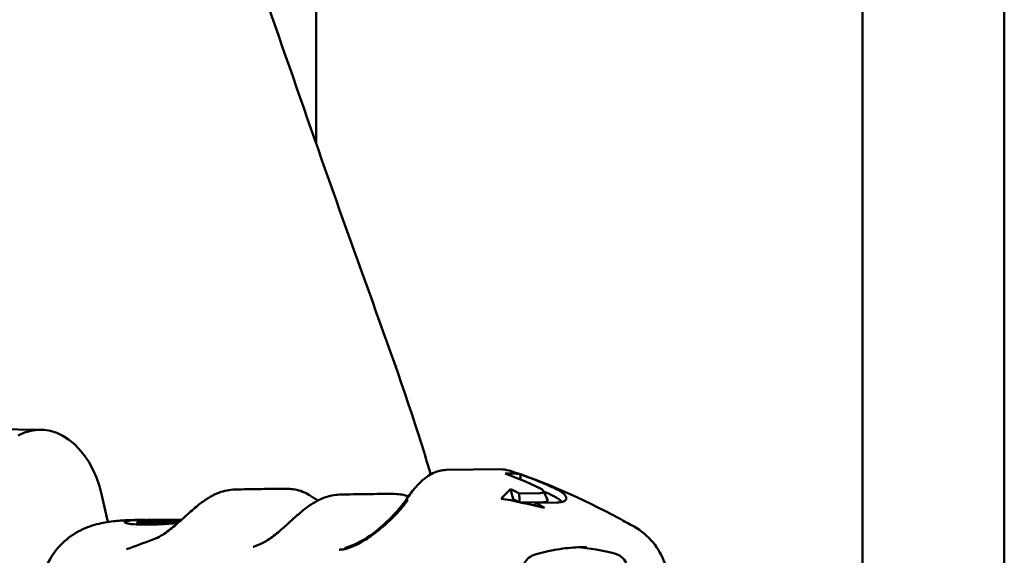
# Model space of a CAD drawing. Header units: millimetres. Extents: x 0 to 4878, y -120 to 1682.
# Tile 220 of 256: x 1451 to 1486, y 1069 to 1088. Entities that reach past the tile are written whole.
import ezdxf

# ---------------------------------------------------------------- set-up
doc = ezdxf.new("R2010")
doc.units = ezdxf.units.MM
doc.header["$LTSCALE"] = 2
doc.layers.add('Sichtbar (ISO)', color=7, linetype='Continuous', lineweight=50)

msp = doc.modelspace()

# ---------------------------------------------------------------- linework, layer by layer
at = {"layer": 'Sichtbar (ISO)'}
for p, q in [((1480.712, 1067.9294), (1480.712, 1105.0636)), ((1485.712, 1105.0636), (1485.712, 1067.7288)), ((1461.462, 1102.0755), (1461.462, 1083.1303)), ((1448.4017, 1073.107), (1451.7606, 1073.0507)), ((1466.0378, 1071.6347), (1467.9482, 1071.6582)), ((1468.1163, 1071.5072), (1468.4105, 1071.5108)), ((1468.2585, 1071.6125), (1468.2585, 1071.6125)), ((1453.906, 1070.7294), (1454.1177, 1069.8032)), ((1468.607, 1070.8093), (1469.3485, 1070.8185)), ((1469.4545, 1070.4942), (1468.6924, 1070.4848)), ((1469.9444, 1070.4886), (1469.2029, 1070.4795)), ((1455.125, 1069.8722), (1455.3253, 1069.8725)), ((1455.1396, 1069.712), (1455.186, 1069.838)), ((1455.1645, 1069.711), (1455.1987, 1069.8037)), ((1455.6618, 1069.8732), (1456.7062, 1069.8753)), ((1455.7487, 1069.8707), (1456.7032, 1069.8726)), ((1456.2917, 1069.8629), (1456.3096, 1069.813)), ((1456.6961, 1069.7689), (1456.6961, 1069.7689)), ((1456.7413, 1069.8087), (1456.7412, 1069.8087)), ((1455.0407, 1069.6103), (1455.0405, 1069.6103)), ((1455.1022, 1069.6105), (1455.1022, 1069.6105)), ((1455.1275, 1069.6106), (1455.1275, 1069.6106))]:
    msp.add_line(p, q, dxfattribs=at)
for centre, major_axis, ratio, start_param, end_param in [((1451.702, 1069.5512), (0.0586, 3.4995), 0.6653497, 5.0668768, 6.6376731), ((1463.3079, 1052.1736), (-0.2814, 19.998), 0.7460889, 5.9013081, 5.9225857), ((1468.1256, 1068.3364), (-1.3302, 1.9581), 0.8781379, 5.5390907, 5.690522), ((1463.1026, 1052.1575), (0.0019, 19.7654), 0.7469714, 5.9025073, 5.9164417), ((1463.2761, 1052.1732), (0.2154, -19.9988), 0.746708, 2.6972623, 2.7190976), ((1456.7723, 1046.9121), (1.6104, 22.9094), 0.9769969, 0.1029742, 0.135676), ((1457.1039, 1046.9151), (1.6099, 22.907), 0.9769969, 0.1143362, 0.1386619), ((1457.8774, 1077.8439), (-1.6362, -9.5322), 0.1469321, 5.7278879, 5.7322246), ((1462.5654, 1068.8089), (-0.0307, 0.0952), 0.4978547, 6.2567951, 6.2835161), ((1470.1473, 1054.6189), (0.2394, 14.2982), 0.6653497, 6.1104295, 6.2580893), ((1471.8876, 1067.694), (0.0167, 0.9998), 0.6653497, 5.455951, 6.1104356)]:
    msp.add_ellipse(centre, major_axis=major_axis, ratio=ratio, start_param=start_param, end_param=end_param, dxfattribs=at)
for points, knots in [([(1451.2913, 1120.5136), (1451.3195, 1118.8154), (1451.3528, 1117.115), (1451.5228, 1114.1466), (1451.6802, 1112.8659), (1452.2045, 1110.1387), (1452.5846, 1108.7246), (1453.4707, 1105.9181), (1453.9793, 1104.5077), (1455.9892, 1098.8938), (1457.4402, 1094.7241), (1460.223, 1086.6809), (1461.5565, 1082.8179), (1463.6051, 1077.1035), (1464.3036, 1075.2176), (1465.1352, 1072.6692), (1465.3186, 1072.0815), (1465.4907, 1071.4779)], [0, 0, 0, 0, 0.5096839, 0.5096839, 0.8943676, 0.8943676, 1.3788909, 1.3788909, 1.9280909, 1.9280909, 3.5737149, 3.5737149, 5.1089492, 5.1089492, 5.8751964, 5.8751964, 6.0973241, 6.0973241, 6.0973241, 6.0973241]), ([(1464.6356, 1070.5991), (1464.7441, 1070.7574), (1464.8588, 1070.9097), (1465.0942, 1071.1751), (1465.2176, 1071.2917), (1465.4926, 1071.4906), (1465.6501, 1071.5681), (1465.886, 1071.6242), (1465.9622, 1071.6338), (1466.0378, 1071.6347)], [0, 0, 0, 0, 0.05786263, 0.05786263, 0.11539799, 0.11539799, 0.1810089, 0.1810089, 0.2115128, 0.2115128, 0.2115128, 0.2115128]), ([(1468.2585, 1071.6125), (1469.4894, 1071.2253), (1470.8086, 1070.642), (1472.3053, 1069.8359), (1472.4824, 1069.7383), (1472.6596, 1069.6385)], [0, 0, 0, 0, 0.47615028, 0.47615028, 0.53992847, 0.53992847, 0.53992847, 0.53992847]), ([(1468.6486, 1071.4814), (1468.6093, 1071.4917), (1468.5698, 1071.4993), (1468.4903, 1071.5091), (1468.4505, 1071.5113), (1468.4105, 1071.5108)], [-0.035989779, -0.035989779, -0.035989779, -0.035989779, -0.017994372, -0.017994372, -0.000001, -0.000001, -0.000001, -0.000001]), ([(1469.841, 1071.0004), (1469.6488, 1071.0891), (1469.4546, 1071.1728), (1469.0573, 1071.3332), (1468.853, 1071.4099), (1468.6486, 1071.4814)], [-0.16641715, -0.16641715, -0.16641715, -0.16641715, -0.08484688, -0.08484688, -0.00000302, -0.00000302, -0.00000302, -0.00000302]), ([(1457.4164, 1070.4827), (1457.6181, 1070.6333), (1457.8212, 1070.7548), (1458.1216, 1070.8695), (1458.2178, 1070.8971), (1458.314, 1070.9152)], [0, 0, 0, 0, 0.08596182, 0.08596182, 0.12588672, 0.12588672, 0.12588672, 0.12588672]), ([(1460.9901, 1070.2037), (1461.1798, 1070.3563), (1461.369, 1070.4858), (1461.7087, 1070.6532), (1461.8608, 1070.7062), (1462.0129, 1070.7349)], [0, 0, 0, 0, 0.08072086, 0.08072086, 0.14387155, 0.14387155, 0.14387155, 0.14387155]), ([(1468.0679, 1070.7256), (1468.0538, 1070.7113), (1468.0397, 1070.6949), (1468.0114, 1070.6574), (1467.997, 1070.6362), (1467.9827, 1070.613)], [-0.043088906, -0.043088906, -0.043088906, -0.043088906, -0.021939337, -0.021939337, -0.00000103, -0.00000103, -0.00000103, -0.00000103]), ([(1468.3985, 1070.608), (1468.3886, 1070.6471), (1468.3786, 1070.6862), (1468.3686, 1070.7253), (1468.3587, 1070.7644), (1468.3487, 1070.8035), (1468.3388, 1070.8425), (1468.3288, 1070.8815), (1468.3189, 1070.9205), (1468.309, 1070.9595)], [0, 0, 0, 0, 0.3333333, 0.3333333, 0.3333333, 0.6666667, 0.6666667, 0.6666667, 1, 1, 1, 1]), ([(1469.3087, 1071.0088), (1469.3215, 1071.0027), (1469.3341, 1070.9963), (1469.358, 1070.9835), (1469.3689, 1070.9773), (1469.3996, 1070.9587), (1469.4172, 1070.9464), (1469.4579, 1070.9125), (1469.4729, 1070.8921), (1469.4768, 1070.8624), (1469.4733, 1070.8459), (1469.4258, 1070.8253), (1469.3959, 1070.819), (1469.3485, 1070.8185)], [0.000001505, 0.000001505, 0.000001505, 0.000001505, 0.00544338, 0.00544338, 0.010652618, 0.010652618, 0.020989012, 0.020989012, 0.040106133, 0.040106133, 0.053367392, 0.053367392, 0.062313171, 0.062313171, 0.062313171, 0.062313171]), ([(1470.0282, 1070.5915), (1470.0249, 1070.5941), (1470.0217, 1070.5966), (1470.0183, 1070.5992), (1470.002, 1070.6116), (1469.9844, 1070.6239), (1469.9656, 1070.6362), (1469.9619, 1070.6385), (1469.9582, 1070.6409), (1469.9544, 1070.6433), (1469.9388, 1070.6532), (1469.9225, 1070.663), (1469.9054, 1070.6728), (1469.8927, 1070.68), (1469.8796, 1070.6872), (1469.8661, 1070.6945), (1469.857, 1070.6994), (1469.8477, 1070.7043), (1469.8382, 1070.7091), (1469.8148, 1070.7212), (1469.7903, 1070.7333), (1469.7648, 1070.7453)], [0.00000022, 0.00000022, 0.00000022, 0.00000022, 0.04875539, 0.04875539, 0.04875539, 0.2867443, 0.2867443, 0.2867443, 0.33333333, 0.33333333, 0.33333333, 0.52481799, 0.52481799, 0.52481799, 0.66666667, 0.66666667, 0.66666667, 0.76264457, 0.76264457, 0.76264457, 0.99999894, 0.99999894, 0.99999894, 0.99999894]), ([(1470.206, 1070.7727), (1470.1702, 1070.8117), (1470.1207, 1070.8491), (1470.0253, 1070.9074), (1469.9881, 1070.9279), (1469.9143, 1070.9658), (1469.8786, 1070.983), (1469.841, 1071.0004)], [-0.070492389, -0.070492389, -0.070492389, -0.070492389, -0.035134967, -0.035134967, -0.015939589, -0.015939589, -0.000001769, -0.000001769, -0.000001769, -0.000001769]), ([(1469.9444, 1070.4886), (1470.0202, 1070.4895), (1470.0836, 1070.497), (1470.1844, 1070.5237), (1470.2213, 1070.5426), (1470.2697, 1070.592), (1470.2789, 1070.6225), (1470.268, 1070.6832), (1470.2533, 1070.7211), (1470.206, 1070.7727)], [0.000001, 0.000001, 0.000001, 0.000001, 0.03417236, 0.03417236, 0.06802588, 0.06802588, 0.10413751, 0.10413751, 0.13164634, 0.13164634, 0.13164634, 0.13164634]), ([(1455.9935, 1069.3195), (1456.1353, 1069.405), (1456.2791, 1069.5117), (1456.556, 1069.7397), (1456.6925, 1069.8626), (1456.9639, 1070.107), (1457.1014, 1070.2303), (1457.2963, 1070.3904), (1457.3565, 1070.4379), (1457.4164, 1070.4827)], [0, 0, 0, 0, 0.05487036, 0.05487036, 0.10877401, 0.10877401, 0.16567087, 0.16567087, 0.19123317, 0.19123317, 0.19123317, 0.19123317]), ([(1462.5346, 1068.9041), (1462.7757, 1068.9821), (1463.0217, 1069.103), (1463.493, 1069.4081), (1463.7218, 1069.5975), (1464.1937, 1070.0419), (1464.4369, 1070.3094), (1464.6357, 1070.5991)], [0, 0, 0, 0, 0.08844143, 0.08844143, 0.1778832, 0.1778832, 0.2839232, 0.2839232, 0.2839232, 0.2839232]), ([(1464.1502, 1069.9522), (1464.1862, 1069.9878), (1464.3989, 1070.2032), (1464.5704, 1070.4066), (1464.6925, 1070.5782)], [0.70059811, 0.70059811, 0.70059811, 0.70059811, 0.75, 1, 1, 1, 1]), ([(1469.6047, 1070.5832), (1469.6065, 1070.5792), (1469.6078, 1070.5754), (1469.6125, 1070.5559), (1469.6115, 1070.5338), (1469.5662, 1070.5097), (1469.5491, 1070.5042), (1469.5073, 1070.4966), (1469.4827, 1070.4945), (1469.4545, 1070.4942)], [0.065559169, 0.065559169, 0.065559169, 0.065559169, 0.071791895, 0.071791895, 0.097710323, 0.097710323, 0.10814767, 0.10814767, 0.11867777, 0.11867777, 0.11867777, 0.11867777]), ([(1470.1009, 1070.5256), (1470.0908, 1070.5363), (1470.0796, 1070.5473), (1470.0554, 1070.5693), (1470.0423, 1070.5804), (1470.0282, 1070.5915)], [0.00000101, 0.00000101, 0.00000101, 0.00000101, 0.009667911, 0.009667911, 0.019337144, 0.019337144, 0.019337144, 0.019337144]), ([(1459.6883, 1069.1285), (1459.8297, 1069.2142), (1459.9732, 1069.3211), (1460.2494, 1069.5494), (1460.3856, 1069.6725), (1460.6228, 1069.8873), (1460.7271, 1069.9817), (1460.8296, 1070.0699)], [0, 0, 0, 0, 0.05479709, 0.05479709, 0.10868147, 0.10868147, 0.15185991, 0.15185991, 0.15185991, 0.15185991]), ([(1451.9802, 1068.3085), (1452.0968, 1068.556), (1452.2561, 1068.7869), (1452.6283, 1069.1756), (1452.8454, 1069.3396), (1453.2877, 1069.5825), (1453.5154, 1069.667), (1453.9256, 1069.7752), (1454.1139, 1069.8064), (1454.3885, 1069.8377), (1454.4734, 1069.8453), (1454.5597, 1069.8514)], [0.00000128, 0.00000128, 0.00000128, 0.00000128, 0.08246866, 0.08246866, 0.16324739, 0.16324739, 0.24028272, 0.24028272, 0.31156856, 0.31156856, 0.3430087, 0.3430087, 0.3430087, 0.3430087]), ([(1454.5597, 1069.8514), (1454.5973, 1069.8541), (1454.635, 1069.8565), (1454.7104, 1069.8608), (1454.7481, 1069.8627), (1454.8235, 1069.866), (1454.8612, 1069.8674), (1454.9365, 1069.8697), (1454.9742, 1069.8705), (1455.0496, 1069.8717), (1455.0873, 1069.8721), (1455.125, 1069.8722)], [1.526469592, 1.526469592, 1.526469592, 1.526469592, 1.536863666, 1.536863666, 1.547257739, 1.547257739, 1.557651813, 1.557651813, 1.568045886, 1.568045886, 1.57843996, 1.57843996, 1.57843996, 1.57843996]), ([(1455.5038, 1069.871), (1455.4156, 1069.8726), (1455.3338, 1069.873), (1455.1653, 1069.871), (1455.0838, 1069.868), (1454.9053, 1069.856), (1454.7882, 1069.8416), (1454.6967, 1069.7982), (1454.7092, 1069.7758), (1454.8261, 1069.7414), (1454.9081, 1069.7284), (1455.1294, 1069.7107), (1455.2668, 1069.7061), (1455.4266, 1069.7064)], [0.32240427, 0.32240427, 0.32240427, 0.32240427, 0.37605938, 0.37605938, 0.44130067, 0.44130067, 0.54093768, 0.54093768, 0.62428917, 0.62428917, 0.68836191, 0.68836191, 0.75244935, 0.75244935, 0.75244935, 0.75244935]), ([(1455.5434, 1069.8515), (1455.5414, 1069.851), (1455.5382, 1069.8504), (1455.5295, 1069.8491), (1455.524, 1069.8485), (1455.5048, 1069.8464), (1455.4883, 1069.8449), (1455.45, 1069.842), (1455.4285, 1069.8406), (1455.3832, 1069.838), (1455.3597, 1069.8368), (1455.314, 1069.835), (1455.292, 1069.8343), (1455.2525, 1069.8336), (1455.2352, 1069.8336), (1455.2075, 1069.8342), (1455.1973, 1069.8349), (1455.1884, 1069.8363), (1455.1866, 1069.8368), (1455.1856, 1069.8381), (1455.1864, 1069.8387), (1455.1885, 1069.8394)], [0.000001, 0.000001, 0.000001, 0.000001, 0.003602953, 0.003602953, 0.007220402, 0.007220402, 0.014259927, 0.014259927, 0.021267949, 0.021267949, 0.028223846, 0.028223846, 0.035155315, 0.035155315, 0.04210993, 0.04210993, 0.049141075, 0.049141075, 0.052939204, 0.052939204, 0.056720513, 0.056720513, 0.056720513, 0.056720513]), ([(1455.1885, 1069.8394), (1455.2152, 1069.8483), (1455.2633, 1069.8562), (1455.4005, 1069.8678), (1455.4876, 1069.8715), (1455.6149, 1069.873), (1455.638, 1069.8732), (1455.6618, 1069.8732)], [0.000001, 0.000001, 0.000001, 0.000001, 0.04738919, 0.04738919, 0.09445994, 0.09445994, 0.10453851, 0.10453851, 0.10453851, 0.10453851]), ([(1455.2028, 1069.8011), (1455.1974, 1069.8025), (1455.1974, 1069.8042), (1455.2016, 1069.8061), (1455.2058, 1069.808), (1455.2146, 1069.8101), (1455.2274, 1069.8122), (1455.2337, 1069.8132), (1455.2411, 1069.8143), (1455.2492, 1069.8153), (1455.2574, 1069.8163), (1455.2663, 1069.8174), (1455.2759, 1069.8184), (1455.2804, 1069.8188), (1455.2856, 1069.8193), (1455.2911, 1069.8198), (1455.2962, 1069.8203), (1455.3016, 1069.8208), (1455.3069, 1069.8212), (1455.3097, 1069.8215), (1455.3124, 1069.8217), (1455.3151, 1069.8219), (1455.318, 1069.8221), (1455.3208, 1069.8223), (1455.3234, 1069.8226), (1455.3264, 1069.8228), (1455.3291, 1069.823), (1455.3319, 1069.8232), (1455.3335, 1069.8233), (1455.335, 1069.8234), (1455.3361, 1069.8235), (1455.3374, 1069.8236), (1455.3384, 1069.8237), (1455.3404, 1069.8238)], [0, 0, 0, 0, 0.25, 0.25, 0.25, 0.5, 0.5, 0.5, 0.6245489, 0.6245489, 0.6245489, 0.75, 0.75, 0.75, 0.8098444, 0.8098444, 0.8098444, 0.8653514, 0.8653514, 0.8653514, 0.8938682, 0.8938682, 0.8938682, 0.9241618, 0.9241618, 0.9241618, 0.9580075, 0.9580075, 0.9580075, 0.9774214, 0.9774214, 0.9774214, 1, 1, 1, 1]), ([(1456.6225, 1069.8009), (1456.466, 1069.7918), (1456.313, 1069.7838), (1456.0067, 1069.7714), (1455.8572, 1069.7677), (1455.5941, 1069.7672), (1455.4818, 1069.7704), (1455.3044, 1069.7823), (1455.2402, 1069.7911), (1455.2028, 1069.8011)], [0.00550527, 0.00550527, 0.00550527, 0.00550527, 0.05297606, 0.05297606, 0.1059341, 0.1059341, 0.15874889, 0.15874889, 0.21155721, 0.21155721, 0.21155721, 0.21155721]), ([(1455.4266, 1069.7064), (1455.5864, 1069.7067), (1455.7666, 1069.7121), (1456.1561, 1069.731), (1456.3625, 1069.7445), (1456.5742, 1069.7599), (1456.575, 1069.7599), (1456.5758, 1069.76)], [0.000001, 0.000001, 0.000001, 0.000001, 0.06421662, 0.06421662, 0.12813597, 0.12813597, 0.12838583, 0.12838583, 0.12838583, 0.12838583]), ([(1455.7487, 1069.8707), (1455.697, 1069.8689), (1455.6536, 1069.8662), (1455.5845, 1069.8597), (1455.5591, 1069.8558), (1455.5434, 1069.8515)], [0, 0, 0, 0, 0.027799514, 0.027799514, 0.055676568, 0.055676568, 0.055676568, 0.055676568]), ([(1455.6049, 1069.8197), (1455.6261, 1069.8173), (1455.6514, 1069.8151), (1455.6804, 1069.8133), (1455.7095, 1069.8114), (1455.7423, 1069.8099), (1455.7787, 1069.8088), (1455.815, 1069.8077), (1455.8548, 1069.8069), (1455.8978, 1069.8066), (1455.9407, 1069.8063), (1455.9868, 1069.8064), (1456.0354, 1069.8069), (1456.0841, 1069.8074), (1456.1354, 1069.8083), (1456.1889, 1069.8096), (1456.2424, 1069.8109), (1456.298, 1069.8125), (1456.3552, 1069.8145), (1456.4124, 1069.8165), (1456.4712, 1069.8188), (1456.531, 1069.8214), (1456.5709, 1069.8231), (1456.6112, 1069.8249), (1456.6518, 1069.8268)], [0, 0, 0, 0, 0.12500003, 0.12500003, 0.12500003, 0.25000003, 0.25000003, 0.25000003, 0.37500002, 0.37500002, 0.37500002, 0.50000002, 0.50000002, 0.50000002, 0.62500001, 0.62500001, 0.62500001, 0.75000001, 0.75000001, 0.75000001, 0.875, 0.875, 0.875, 0.95829251, 0.95829251, 0.95829251, 0.95829251]), ([(1456.1499, 1069.852), (1456.1502, 1069.8521), (1456.1505, 1069.8521), (1456.1512, 1069.8521), (1456.1515, 1069.8522), (1456.152, 1069.8522), (1456.1522, 1069.8522), (1456.1526, 1069.8522), (1456.1527, 1069.8522), (1456.1532, 1069.8523), (1456.1534, 1069.8523), (1456.1543, 1069.8523), (1456.1549, 1069.8523), (1456.1557, 1069.8523), (1456.1558, 1069.8524), (1456.1569, 1069.8524), (1456.1578, 1069.8524), (1456.1594, 1069.8525), (1456.16, 1069.8525), (1456.1613, 1069.8526), (1456.162, 1069.8526), (1456.1646, 1069.8527), (1456.166, 1069.8528), (1456.1761, 1069.8534), (1456.181, 1069.8536), (1456.2006, 1069.8546), (1456.2122, 1069.8554), (1456.2292, 1069.8564), (1456.2359, 1069.8569), (1456.2503, 1069.8579), (1456.2576, 1069.8585), (1456.2764, 1069.8601), (1456.285, 1069.861), (1456.293, 1069.8627), (1456.2925, 1069.8633), (1456.2828, 1069.8643), (1456.2735, 1069.8647), (1456.2475, 1069.865), (1456.2307, 1069.865), (1456.1919, 1069.8647), (1456.1699, 1069.8644), (1456.1348, 1069.8637), (1456.1224, 1069.8634), (1456.0977, 1069.8627), (1456.0854, 1069.8623), (1456.0734, 1069.8619)], [-0.05912333, -0.05912333, -0.05912333, -0.05912333, -0.058737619, -0.058737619, -0.058486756, -0.058486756, -0.058321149, -0.058321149, -0.058179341, -0.058179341, -0.057998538, -0.057998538, -0.057533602, -0.057533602, -0.057458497, -0.057458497, -0.056720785, -0.056720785, -0.056273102, -0.056273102, -0.055773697, -0.055773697, -0.05425286, -0.05425286, -0.052225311, -0.052225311, -0.048453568, -0.048453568, -0.045767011, -0.045767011, -0.042249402, -0.042249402, -0.035235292, -0.035235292, -0.028314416, -0.028314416, -0.021399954, -0.021399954, -0.014420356, -0.014420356, -0.007403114, -0.007403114, -0.00369589, -0.00369589, -0.000001, -0.000001, -0.000001, -0.000001]), ([(1463.5703, 1069.4424), (1463.6069, 1069.4706), (1463.8063, 1069.6284), (1464.0039, 1069.8075), (1464.1502, 1069.9522)], [0.45490175, 0.45490175, 0.45490175, 0.45490175, 0.5, 0.70059811, 0.70059811, 0.70059811, 0.70059811]), ([(1472.6628, 1069.6367), (1472.9157, 1069.4936), (1473.1456, 1069.3054), (1473.4998, 1068.8713), (1473.6398, 1068.6215), (1473.7564, 1068.323), (1473.7672, 1068.2941), (1473.7777, 1068.2649)], [0, 0, 0, 0, 0.09695096, 0.09695096, 0.18995469, 0.18995469, 0.19985502, 0.19985502, 0.19985502, 0.19985502]), ([(1463.0491, 1069.0905), (1463.0606, 1069.0971), (1463.2265, 1069.1937), (1463.4042, 1069.3143), (1463.5703, 1069.4424)], [0.23463639, 0.23463639, 0.23463639, 0.23463639, 0.25, 0.45490175, 0.45490175, 0.45490175, 0.45490175]), ([(1459.2388, 1068.9272), (1459.246, 1068.9296), (1459.2645, 1068.9355), (1459.2831, 1068.9415), (1459.2944, 1068.9452)], [0.48070336, 0.48070336, 0.48070336, 0.48070336, 0.66666667, 0.9588522, 0.9588522, 0.9588522, 0.9588522]), ([(1462.4945, 1068.8511), (1462.4899, 1068.85), (1462.4854, 1068.8489), (1462.4809, 1068.8479), (1462.4542, 1068.8418), (1462.429, 1068.8374), (1462.4055, 1068.8345), (1462.4045, 1068.8344), (1462.4035, 1068.8342), (1462.4025, 1068.8341), (1462.3785, 1068.8312), (1462.3563, 1068.8296), (1462.3367, 1068.8283), (1462.3332, 1068.8281), (1462.3298, 1068.8279), (1462.3265, 1068.8277), (1462.3063, 1068.8263), (1462.2892, 1068.8249), (1462.2748, 1068.8217), (1462.2734, 1068.8214), (1462.2721, 1068.821), (1462.2708, 1068.8207)], [0, 0, 0, 0, 0.0462845, 0.0462845, 0.0462845, 0.3218495, 0.3218495, 0.3218495, 0.3333333, 0.3333333, 0.3333333, 0.6167379, 0.6167379, 0.6167379, 0.6666667, 0.6666667, 0.6666667, 0.9713176, 0.9713176, 0.9713176, 1, 1, 1, 1]), ([(1462.5334, 1068.9037), (1462.5194, 1068.8992), (1462.4914, 1068.8902), (1462.4636, 1068.8812), (1462.4496, 1068.8768)], [0.01865863, 0.01865863, 0.01865863, 0.01865863, 0.33333333, 0.6491144, 0.6491144, 0.6491144, 0.6491144]), ([(1462.4945, 1068.8511), (1462.496, 1068.8515), (1462.4992, 1068.8519), (1462.504, 1068.854), (1462.5074, 1068.856), (1462.5092, 1068.8567)], [0, 0, 0, 0, 0.33333333, 0.66666667, 0.99999215, 0.99999215, 0.99999215, 0.99999215]), ([(1469.1214, 1068.6366), (1469.0559, 1068.6166), (1468.9857, 1068.5747), (1468.8635, 1068.4541), (1468.8092, 1068.3799), (1468.7316, 1068.232), (1468.7033, 1068.1633), (1468.6805, 1068.0906)], [0, 0, 0, 0, 0.039433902, 0.039433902, 0.073479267, 0.073479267, 0.097796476, 0.097796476, 0.097796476, 0.097796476]), ([(1470.9796, 1068.9194), (1470.8552, 1068.9192), (1470.7307, 1068.9152), (1470.4819, 1068.8998), (1470.3575, 1068.8884), (1470.109, 1068.858), (1469.985, 1068.8392), (1469.7372, 1068.794), (1469.6136, 1068.7677), (1469.367, 1068.7077), (1469.244, 1068.674), (1469.1214, 1068.6366)], [4.70550579, 4.70550579, 4.70550579, 4.70550579, 4.74540115, 4.74540115, 4.7852965, 4.7852965, 4.82519186, 4.82519186, 4.86508722, 4.86508722, 4.90498257, 4.90498257, 4.90498257, 4.90498257])]:
    msp.add_open_spline(points, degree=3, knots=knots, dxfattribs=at)
for points in [[(1467.9482, 1071.6582), (1468.0531, 1071.6595), (1468.1583, 1071.644), (1468.2585, 1071.6125)], [(1469.3087, 1071.0088), (1468.9154, 1071.1972), (1468.5173, 1071.3635), (1468.1163, 1071.5072)], [(1468.6648, 1071.296), (1468.6596, 1071.358), (1468.6541, 1071.4198), (1468.6486, 1071.4814)], [(1458.314, 1070.9152), (1458.4053, 1070.9323), (1458.4968, 1070.9423), (1458.5877, 1070.9449)], [(1458.5877, 1070.9449), (1458.8976, 1070.9539), (1459.207, 1070.9599), (1459.516, 1070.9637)], [(1459.516, 1070.9637), (1459.8251, 1070.9675), (1460.1341, 1070.9691), (1460.4427, 1070.9677)], [(1460.4427, 1070.9677), (1460.5335, 1070.9673), (1460.6239, 1070.9596), (1460.7126, 1070.9444)], [(1460.7126, 1070.9444), (1460.8944, 1070.9133), (1461.0714, 1070.8441), (1461.2255, 1070.7412)], [(1461.2255, 1070.7412), (1461.3128, 1070.683), (1461.4138, 1070.6207), (1461.5204, 1070.5599)], [(1462.0129, 1070.7349), (1462.1023, 1070.7517), (1462.1919, 1070.7616), (1462.2809, 1070.7644)], [(1462.2809, 1070.7644), (1462.6041, 1070.7745), (1462.9268, 1070.7811), (1463.2492, 1070.785)], [(1463.2492, 1070.785), (1463.5716, 1070.789), (1463.8937, 1070.7904), (1464.2157, 1070.7882)], [(1464.2157, 1070.7882), (1464.3046, 1070.7876), (1464.393, 1070.7799), (1464.48, 1070.765)], [(1464.48, 1070.765), (1464.5579, 1070.7516), (1464.6348, 1070.7314), (1464.7094, 1070.7045)], [(1468.309, 1070.9595), (1468.2284, 1070.8849), (1468.148, 1070.807), (1468.0679, 1070.7256)], [(1468.607, 1070.8093), (1468.6154, 1070.7056), (1468.6238, 1070.6019), (1468.6323, 1070.4981)], [(1469.4714, 1070.8875), (1469.5158, 1070.786), (1469.5603, 1070.6846), (1469.6047, 1070.5832)], [(1469.7648, 1070.7453), (1469.6688, 1070.7911), (1469.5722, 1070.8355), (1469.4753, 1070.8786)], [(1468.3116, 1070.5681), (1468.7087, 1070.4825), (1469.1051, 1070.3929), (1469.5008, 1070.2993)], [(1468.3985, 1070.608), (1468.3825, 1070.5921), (1468.3664, 1070.576), (1468.3504, 1070.5598)], [(1469.1372, 1070.3842), (1469.1591, 1070.4159), (1469.181, 1070.4477), (1469.2029, 1070.4795)], [(1470.1179, 1070.5064), (1470.1128, 1070.5125), (1470.1071, 1070.5189), (1470.1009, 1070.5256)], [(1460.8296, 1070.0699), (1460.8833, 1070.1161), (1460.9368, 1070.1608), (1460.9901, 1070.2037)], [(1456.1531, 1069.8087), (1456.152, 1069.8232), (1456.151, 1069.8376), (1456.1499, 1069.852)], [(1472.6593, 1069.6382), (1472.6603, 1069.6377), (1472.6612, 1069.6372), (1472.6622, 1069.6366)], [(1455.7168, 1069.1865), (1455.8124, 1069.2225), (1455.9058, 1069.2666), (1455.9935, 1069.3195)], [(1454.7757, 1068.8433), (1455.0793, 1068.9468), (1455.3788, 1069.0622), (1455.7027, 1069.1813)], [(1455.7027, 1069.1813), (1455.7074, 1069.183), (1455.7121, 1069.1847), (1455.7168, 1069.1865)], [(1459.2966, 1068.9459), (1459.3062, 1068.949), (1459.3157, 1068.9522), (1459.3252, 1068.9555)], [(1459.3252, 1068.9555), (1459.4451, 1068.9971), (1459.5682, 1069.0558), (1459.6883, 1069.1285)], [(1462.5546, 1068.8663), (1462.7105, 1068.9155), (1462.8733, 1068.9894), (1463.0491, 1069.0905)], [(1454.7757, 1068.8433), (1454.7751, 1068.8431), (1454.7746, 1068.8429), (1454.774, 1068.8428)], [(1462.5092, 1068.8567), (1462.514, 1068.8581), (1462.5231, 1068.8575), (1462.5393, 1068.8629), (1462.5495, 1068.8649), (1462.5546, 1068.8663)]]:
    msp.add_open_spline(points, degree=3, dxfattribs=at)

doc.saveas('drawing.dxf')
